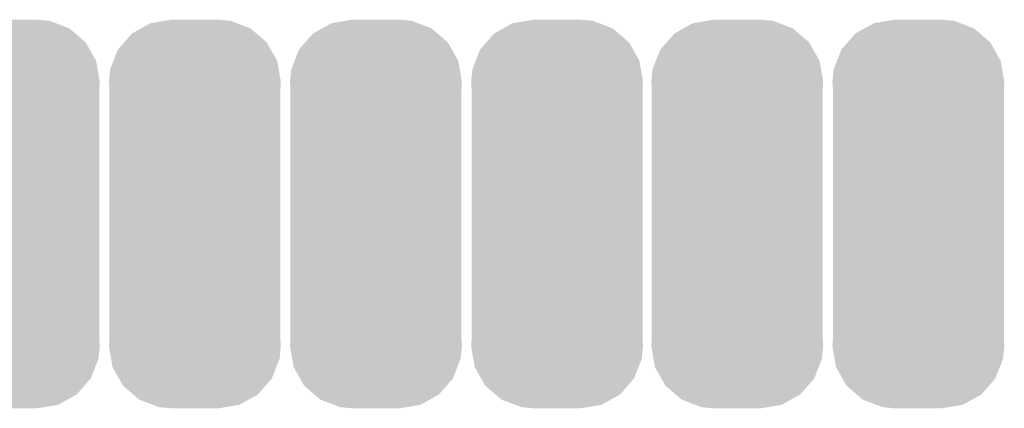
# Model space of a CAD drawing. Extents: x -4 to 126, y -8 to 66.
# Tile 56 of 256: x 15.16 to 17.88, y 47.32 to 48.39. Entities that reach past the tile are written whole.
import ezdxf

# ---------------------------------------------------------------- set-up
doc = ezdxf.new("R2010")
doc.units = 0
doc.layers.get('0').update_dxf_attribs({"linetype": 'CONTINUOUS'})
doc.layers.add('CLICKER_2_FOR_TMPM4L4A_V104_GTS', color=8, linetype='CONTINUOUS')

# ---------------------------------------------------------------- blocks, each defined once
blk = doc.blocks.new('CUSTOM_231')
for points in [[(-0.14863, 0.513104), (-0.122778, 0.527552), (0.153704, 0.513104), (0.115826, 0.527552)], [(-0.122778, 0.527552), (-0.083678, 0.534062), (0.115826, 0.527552), (0.098758, 0.534062)], [(-0.083678, 0.534062), (-0.06477, 0.53721), (0.098758, 0.534062), (0.06477, 0.53721)], [(-0.195052, 0.474814), (-0.17411, 0.498862), (0.198336, 0.474814), (0.170306, 0.498862)], [(-0.17411, 0.498862), (-0.14863, 0.513104), (0.170306, 0.498862), (0.153704, 0.513104)], [(-0.21273, 0.454512), (-0.195052, 0.474814), (0.209882, 0.454512), (0.198336, 0.474814)], [(-0.224748, 0.423694), (-0.21273, 0.454512), (0.227404, 0.423694), (0.209882, 0.454512)], [(-0.234092, 0.399724), (-0.224748, 0.423694), (0.231578, 0.399724), (0.227404, 0.423694)], [(-0.23749, 0.36576), (-0.234092, 0.399724), (0.23749, 0.36576), (0.231578, 0.399724)], [(-0.23622, 0.344934), (-0.23749, 0.36576), (0.23622, 0.344934), (0.23749, 0.36576)], [(-0.23622, 0.34493), (-0.23622, 0.344934), (0.23622, 0.34493), (0.23622, 0.344934)], [(-0.23622, -0.34493), (-0.23622, 0.34493), (0.23622, -0.34493), (0.23622, 0.34493)], [(-0.23749, -0.36576), (-0.236242, -0.345274), (0.23749, -0.36576), (0.23622, -0.345274)], [(-0.236242, -0.345274), (-0.23622, -0.34493), (0.23622, -0.345274), (0.23622, -0.34493)], [(-0.231576, -0.399724), (-0.23749, -0.36576), (0.234092, -0.399724), (0.23749, -0.36576)], [(-0.227404, -0.423694), (-0.231576, -0.399724), (0.224746, -0.423694), (0.234092, -0.399724)], [(-0.20988, -0.454512), (-0.227404, -0.423694), (0.21273, -0.454512), (0.224746, -0.423694)], [(-0.198336, -0.474814), (-0.20988, -0.454512), (0.19505, -0.474814), (0.21273, -0.454512)], [(-0.170304, -0.498862), (-0.198336, -0.474814), (0.17411, -0.498862), (0.19505, -0.474814)], [(-0.153704, -0.513104), (-0.170304, -0.498862), (0.148628, -0.513104), (0.17411, -0.498862)], [(-0.115824, -0.527552), (-0.153704, -0.513104), (0.122778, -0.527552), (0.148628, -0.513104)], [(-0.098758, -0.534062), (-0.115824, -0.527552), (0.083676, -0.534062), (0.122778, -0.527552)], [(-0.06477, -0.53721), (-0.098758, -0.534062), (0.06477, -0.53721), (0.083676, -0.534062)]]:
    blk.add_solid(points)

msp = doc.modelspace()

# ---------------------------------------------------------------- block references
at = {"layer": 'CLICKER_2_FOR_TMPM4L4A_V104_GTS'}
for p in [(15.14094, 47.8536), (15.64132, 47.8536), (16.1417, 47.8536), (16.64208, 47.8536), (17.13992, 47.8536), (17.6403, 47.8536)]:
    msp.add_blockref('CUSTOM_231', p, dxfattribs=at)

doc.saveas('drawing.dxf')
